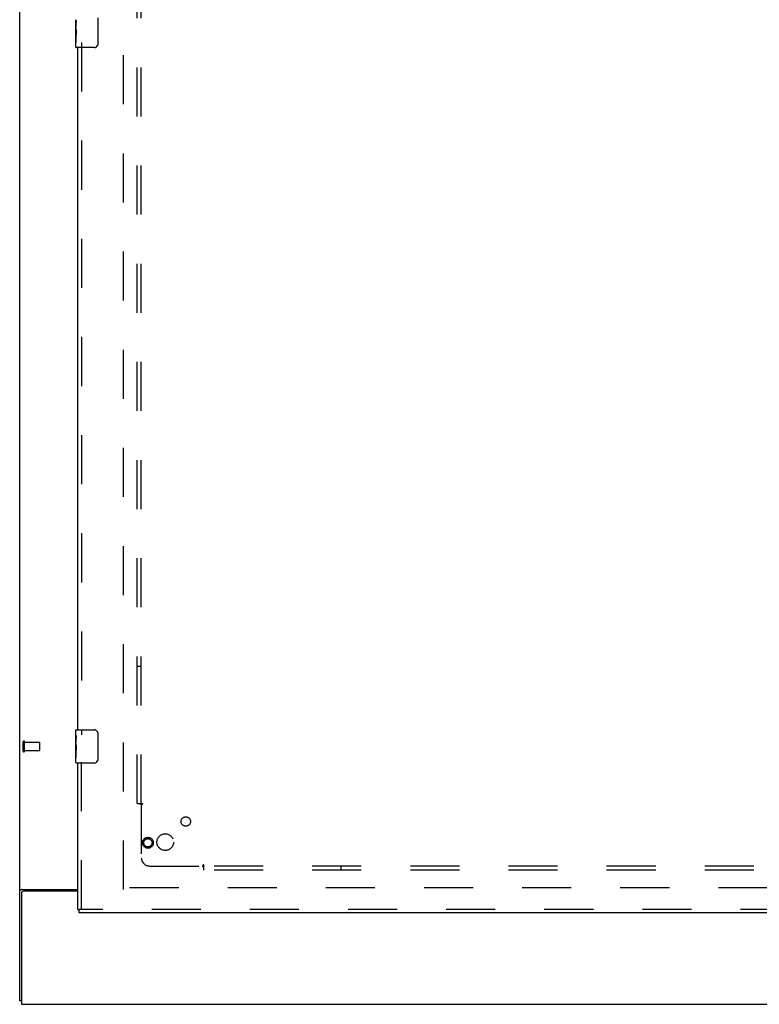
# Model space of a CAD drawing. Header units: inches. Extents: x 0 to 268, y 0 to 174.
# Tile 4 of 92: x 52 to 75, y 48 to 77. Entities that reach past the tile are written whole.
import ezdxf

# ---------------------------------------------------------------- set-up
doc = ezdxf.new("R2010")
doc.units = ezdxf.units.IN
doc.header["$LTSCALE"] = 14.749625
doc.header["$MEASUREMENT"] = 0
doc.linetypes.add('HIDDEN', pattern=[0.2, 0.1, -0.1])
doc.layers.get('0').update_dxf_attribs({"linetype": 'CONTINUOUS'})
for name, color, linetype in [('DEFAULT_2', 8, 'HIDDEN'), ('LEFTHAND_DOOR_ASSEMBLY', 7, 'CONTINUOUS'), ('SUBPANEL', 7, 'CONTINUOUS')]:
    doc.layers.add(name, color=color, linetype=linetype)

msp = doc.modelspace()

# ---------------------------------------------------------------- linework, layer by layer
at = {"color": 3, "linetype": 'Continuous'}
for p, q in [((52.415, 47.877), (52.415, 127.669)), ((52.485, 51.221), (54.165, 51.221)), ((52.467, 51.109), (52.467, 47.773)), ((54.165, 51.169), (52.527, 51.169)), ((52.467, 47.773), (130.113, 47.773))]:
    msp.add_line(p, q, dxfattribs=at)
at = {"color": 7, "linetype": 'Continuous'}
msp.add_line((52.467, 47.877), (52.415, 47.877), dxfattribs=at)
at = {"color": 3, "linetype": 'Continuous'}
for points in [[(52.45, 51.206), (52.446, 51.205), (52.442, 51.204), (52.439, 51.202), (52.435, 51.201), (52.432, 51.2), (52.429, 51.198), (52.427, 51.197), (52.424, 51.195), (52.422, 51.193), (52.42, 51.192), (52.418, 51.19), (52.417, 51.188), (52.416, 51.186), (52.415, 51.184), (52.415, 51.182), (52.415, 51.18)], [(52.485, 51.221), (52.482, 51.22), (52.48, 51.218), (52.477, 51.216), (52.474, 51.215), (52.47, 51.213), (52.467, 51.212), (52.462, 51.211), (52.458, 51.209), (52.45, 51.206)]]:
    msp.add_lwpolyline(points, dxfattribs=at)
msp.add_arc((52.527, 51.109), 0.06, 90, 180, dxfattribs=at)
at = {"layer": 'DEFAULT_2', "color": 8, "linetype": 'HIDDEN'}
for p, q in [((55.54, 51.221), (55.54, 124.325)), ((52.519, 55.381), (52.519, 55.665)), ((52.562, 55.381), (52.562, 55.665)), ((52.562, 55.647), (53.009, 55.647)), ((53.019, 55.409), (53.019, 55.637)), ((52.562, 55.399), (53.009, 55.399)), ((89.644, 51.273), (55.554, 51.273))]:
    msp.add_line(p, q, dxfattribs=at)
for centre, radius, start, end in [((52.54, 55.665), 0.0215, 360, 180), ((53.009, 55.637), 0.01, 360, 90), ((52.54, 55.381), 0.0215, 180, 0), ((53.009, 55.409), 0.01, 270, 0)]:
    msp.add_arc(centre, radius, start, end, dxfattribs=at)
at = {"layer": 'LEFTHAND_DOOR_ASSEMBLY', "color": 7, "linetype": 'Continuous'}
for p, q in [((54.105, 77.105), (54.105, 77.362)), ((54.11, 77.306), (54.105, 77.306)), ((54.112, 77.138), (54.112, 77.275)), ((54.76, 77.423), (54.76, 76.623)), ((54.105, 77.138), (54.112, 77.138)), ((54.105, 76.538), (54.105, 77.102)), ((54.106, 77.075), (54.105, 77.075)), ((54.105, 76.944), (54.111, 76.944)), ((54.105, 76.908), (54.112, 76.908)), ((54.105, 76.845), (54.112, 76.845)), ((54.105, 76.677), (54.112, 76.677)), ((54.112, 76.677), (54.112, 76.908)), ((54.66, 76.523), (54.12, 76.523)), ((54.105, 55.862), (54.105, 56.008)), ((54.12, 56.023), (54.66, 56.023)), ((54.105, 55.605), (54.105, 55.862)), ((54.11, 55.806), (54.105, 55.806)), ((54.105, 55.638), (54.112, 55.638)), ((54.112, 55.638), (54.112, 55.775)), ((54.76, 55.923), (54.76, 55.123)), ((54.105, 55.038), (54.105, 55.602)), ((54.106, 55.575), (54.105, 55.575)), ((54.105, 55.444), (54.111, 55.444)), ((54.105, 55.408), (54.112, 55.408)), ((54.105, 55.345), (54.112, 55.345)), ((54.112, 55.177), (54.112, 55.408)), ((54.105, 55.177), (54.112, 55.177)), ((54.66, 55.023), (54.12, 55.023)), ((54.165, 50.627), (54.207, 50.627)), ((54.207, 50.523), (54.207, 50.627))]:
    msp.add_line(p, q, dxfattribs=at)
at = {"layer": 'LEFTHAND_DOOR_ASSEMBLY', "color": 8, "linetype": 'HIDDEN'}
for p, q in [((54.269, 76.678), (54.269, 55.868)), ((54.269, 50.627), (54.269, 55.178)), ((90.31, 50.627), (54.207, 50.627))]:
    msp.add_line(p, q, dxfattribs=at)
at = {"layer": 'LEFTHAND_DOOR_ASSEMBLY', "color": 3, "linetype": 'Continuous'}
for p, q in [((54.165, 56.023), (54.165, 76.523)), ((54.165, 50.627), (54.165, 55.023)), ((90.31, 50.523), (54.207, 50.523))]:
    msp.add_line(p, q, dxfattribs=at)
at = {"layer": 'LEFTHAND_DOOR_ASSEMBLY', "color": 7, "linetype": 'Continuous'}
for points in [[(54.105, 77.362), (54.105, 77.359), (54.105, 77.354), (54.106, 77.349), (54.107, 77.335)], [(54.107, 77.335), (54.108, 77.328), (54.109, 77.32), (54.11, 77.311)], [(54.11, 77.311), (54.111, 77.302), (54.111, 77.293), (54.112, 77.284), (54.112, 77.275)], [(54.105, 77.105), (54.105, 77.097), (54.105, 77.087), (54.106, 77.077)], [(54.106, 77.077), (54.109, 77.044), (54.11, 77.032), (54.111, 77.019), (54.111, 77.007), (54.112, 76.994), (54.112, 76.981), (54.112, 76.968), (54.111, 76.956), (54.111, 76.943), (54.11, 76.931), (54.109, 76.919)], [(54.76, 76.623), (54.759, 76.617), (54.759, 76.611), (54.758, 76.604), (54.757, 76.598), (54.755, 76.593), (54.753, 76.587)], [(54.753, 55.959), (54.755, 55.954), (54.757, 55.948), (54.758, 55.942), (54.759, 55.936), (54.759, 55.929), (54.76, 55.923)], [(54.105, 55.862), (54.105, 55.859), (54.105, 55.854), (54.106, 55.849), (54.107, 55.835)], [(54.107, 55.835), (54.108, 55.828), (54.109, 55.82), (54.11, 55.811)], [(54.11, 55.811), (54.111, 55.802), (54.111, 55.793), (54.112, 55.784), (54.112, 55.775)], [(54.105, 55.605), (54.105, 55.597), (54.105, 55.587), (54.106, 55.577)], [(54.106, 55.577), (54.109, 55.544), (54.11, 55.532), (54.111, 55.519), (54.111, 55.507), (54.112, 55.494), (54.112, 55.481), (54.112, 55.468), (54.111, 55.456), (54.111, 55.443), (54.11, 55.431), (54.109, 55.419)], [(54.76, 55.123), (54.759, 55.117), (54.759, 55.111), (54.758, 55.104), (54.757, 55.098), (54.755, 55.093), (54.753, 55.087)]]:
    msp.add_lwpolyline(points, dxfattribs=at)
at = {"layer": 'LEFTHAND_DOOR_ASSEMBLY', "color": 8, "linetype": 'HIDDEN'}
for radius in [0.164, 0.124]:
    msp.add_circle((56.269, 52.627), radius, dxfattribs=at)
at = {"layer": 'LEFTHAND_DOOR_ASSEMBLY', "color": 7, "linetype": 'Continuous'}
for centre, radius, start, end in [((54.12, 76.538), 0.015, 180, 270), ((54.66, 76.623), 0.1, 270, 338.7946), ((54.12, 56.008), 0.015, 90, 180), ((54.66, 55.923), 0.1, 21.1999, 90), ((54.12, 55.038), 0.015, 180, 270), ((54.66, 55.123), 0.1, 270, 338.7946)]:
    msp.add_arc(centre, radius, start, end, dxfattribs=at)
for centre, start_param, end_param in [((54.368, 76.939), 3.141593, 3.321581), ((54.368, 55.439), -3.141593, -2.961605)]:
    msp.add_ellipse(centre, major_axis=(0.263, 0), ratio=0.432808, start_param=start_param, end_param=end_param, dxfattribs=at)
at = {"layer": 'SUBPANEL', "color": 8, "linetype": 'HIDDEN'}
for p, q in [((55.946, 53.804), (55.946, 121.742)), ((56.071, 53.804), (56.071, 121.742)), ((56.071, 57.929), (55.946, 57.929)), ((55.946, 53.804), (56.032, 53.804)), ((56.032, 53.804), (56.112, 53.804)), ((56.052, 53.787), (56.059, 53.78)), ((56.071, 53.769), (56.071, 52.179)), ((56.321, 51.929), (57.911, 51.929)), ((57.946, 51.891), (57.946, 51.97)), ((124.633, 51.929), (57.946, 51.929)), ((57.946, 51.804), (57.946, 51.891)), ((124.633, 51.804), (57.946, 51.804)), ((62.071, 51.929), (62.071, 51.804))]:
    msp.add_line(p, q, dxfattribs=at)
for points in [[(56.032, 53.804), (56.035, 53.803), (56.037, 53.801), (56.039, 53.799), (56.042, 53.797), (56.044, 53.796), (56.045, 53.794), (56.047, 53.792), (56.049, 53.791), (56.051, 53.789), (56.052, 53.787)], [(56.059, 53.78), (56.061, 53.778), (56.063, 53.776), (56.065, 53.774), (56.067, 53.772), (56.069, 53.771), (56.071, 53.769)], [(56.085, 53.779), (56.082, 53.777), (56.08, 53.775), (56.077, 53.774), (56.075, 53.772), (56.073, 53.771), (56.071, 53.769)], [(56.112, 53.804), (56.111, 53.802), (56.11, 53.801), (56.109, 53.799), (56.108, 53.797), (56.107, 53.795), (56.106, 53.794), (56.104, 53.792), (56.102, 53.79), (56.1, 53.789), (56.099, 53.787), (56.096, 53.786), (56.094, 53.784), (56.092, 53.783), (56.09, 53.782), (56.085, 53.779)], [(57.923, 51.948), (57.92, 51.943), (57.919, 51.941), (57.917, 51.938), (57.915, 51.936), (57.914, 51.933), (57.912, 51.931), (57.911, 51.929)], [(57.924, 51.916), (57.922, 51.918), (57.92, 51.92), (57.918, 51.922), (57.916, 51.924), (57.914, 51.926), (57.912, 51.928), (57.911, 51.929)], [(57.946, 51.97), (57.944, 51.969), (57.942, 51.969), (57.94, 51.968), (57.939, 51.967), (57.937, 51.965), (57.935, 51.964), (57.934, 51.962), (57.932, 51.961), (57.93, 51.959), (57.929, 51.957), (57.927, 51.955), (57.926, 51.953), (57.925, 51.95), (57.923, 51.948)], [(57.946, 51.891), (57.944, 51.893), (57.942, 51.896), (57.941, 51.898), (57.939, 51.9), (57.937, 51.902), (57.936, 51.904), (57.934, 51.906), (57.932, 51.907), (57.931, 51.909), (57.929, 51.911), (57.924, 51.916)]]:
    msp.add_lwpolyline(points, dxfattribs=at)
for centre, radius in [((57.408, 53.267), 0.141), ((56.79, 52.648), 0.25)]:
    msp.add_circle(centre, radius, dxfattribs=at)
msp.add_arc((56.321, 52.179), 0.25, 180, 270, dxfattribs=at)

doc.saveas('drawing.dxf')
